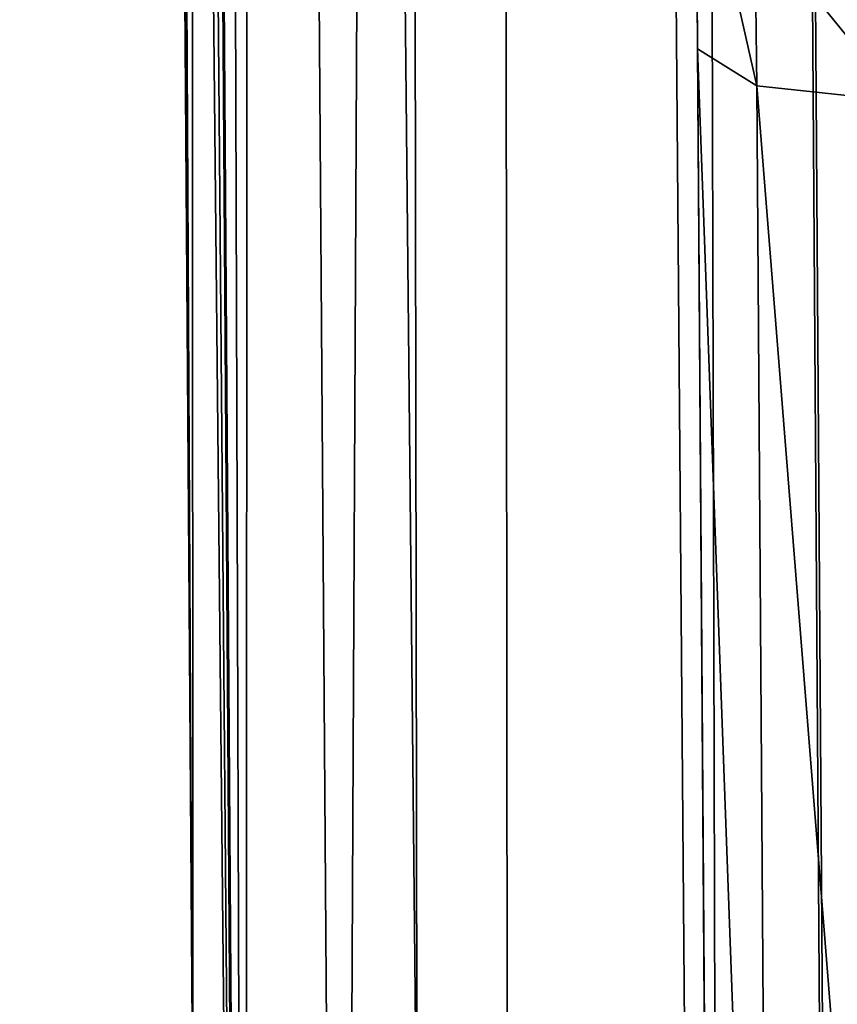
# Model space of a CAD drawing. Header units: metres. Extents: x -28 to 28, y -243 to 28.
# Tile 51 of 147: x -17.81 to -11.91, y -215.48 to -208.37. Entities that reach past the tile are written whole.
import ezdxf

# ---------------------------------------------------------------- set-up
doc = ezdxf.new("R2010")
doc.units = ezdxf.units.M
doc.layers.add('solid_10661043', color=7, linetype='CONTINUOUS')

msp = doc.modelspace()

# ---------------------------------------------------------------- linework, layer by layer
at = {"layer": 'solid_10661043'}
for points in [[(-16.165379, -134.181488, 134.568069), (-15.485822, -231.324585, 148.242371), (-14.528935, -28.46401, 119.761185)], [(-15.485822, -231.324585, 148.242371), (-14.263286, -235.738998, 148.899521), (-14.528935, -28.46401, 119.761185)], [(-10.966475, -238.970718, 149.437729), (-10.953393, -30.718679, 120.170097), (-14.528935, -28.46401, 119.761185)], [(-12.831446, -237.567673, 149.195709), (-10.966475, -238.970718, 149.437729), (-14.528935, -28.46401, 119.761185)], [(-14.263286, -235.738998, 148.899521), (-12.831446, -237.567673, 149.195709), (-14.528935, -28.46401, 119.761185)], [(-11.893538, -232.556244, 143.908066), (-13.263363, -36.867573, 116.36544), (-11.196074, -36.726776, 117.26329)], [(-13.263363, -36.867573, 116.36544), (-12.745056, -232.854248, 141.832581), (-13.428175, -135.006317, 128.063263)], [(-11.917707, -232.559906, 143.88324), (-12.745056, -232.854248, 141.832581), (-13.263363, -36.867573, 116.36544)], [(-11.893538, -232.556244, 143.908066), (-11.917707, -232.559906, 143.88324), (-13.263363, -36.867573, 116.36544)], [(-17.530441, -37.091896, 120.592667), (-17.811176, -37.190804, 119.904015), (-16.1835, -231.373215, 147.931458)], [(-17.530441, -37.091896, 120.592667), (-16.173145, -231.371643, 147.9422), (-16.844891, -37.044727, 120.893715)], [(-17.530441, -37.091896, 120.592667), (-16.1835, -231.373215, 147.931458), (-16.173145, -231.371643, 147.9422)], [(-16.165379, -134.181488, 134.568069), (-16.844891, -37.044727, 120.893715), (-16.173145, -231.371643, 147.9422)], [(-16.1835, -231.373215, 147.931458), (-17.811176, -37.190804, 119.904015), (-17.133024, -134.32756, 133.578308)], [(-17.638315, -52.524918, 107.414139), (-16.56109, -216.249649, 132.694397), (-17.051281, -146.036118, 122.302711)], [(-17.638315, -52.524918, 107.414139), (-17.439135, -52.668343, 106.416443), (-16.56109, -216.249649, 132.694397)], [(-17.439135, -52.668343, 106.416443), (-16.576469, -52.950672, 104.384735), (-16.56109, -216.249649, 132.694397)], [(-16.576469, -52.950672, 104.384735), (-14.939706, -216.954956, 127.926125), (-16.56109, -216.249649, 132.694397)], [(-16.576469, -52.950672, 104.384735), (-15.217851, -53.187336, 102.70079), (-14.939706, -216.954956, 127.926125)], [(-15.217851, -53.187336, 102.70079), (-11.358574, -53.469826, 100.690819), (-10.740769, -217.352692, 125.08474)], [(-15.217851, -53.187336, 102.70079), (-10.740769, -217.352692, 125.08474), (-14.939706, -216.954956, 127.926125)], [(-16.173145, -231.371643, 147.9422), (-15.485822, -231.324585, 148.242371), (-16.165379, -134.181488, 134.568069)], [(-17.133024, -134.32756, 133.578308), (-16.501511, -224.783493, 134.226578), (-16.454826, -231.470673, 147.252579)], [(-16.1835, -231.373215, 147.931458), (-17.133024, -134.32756, 133.578308), (-16.454826, -231.470673, 147.252579)], [(-17.133024, -134.32756, 133.578308), (-16.56109, -216.249649, 132.694397), (-16.501511, -224.783493, 134.226578)], [(-17.133024, -134.32756, 133.578308), (-17.051281, -146.036118, 122.302711), (-16.56109, -216.249649, 132.694397)], [(-12.914484, -208.585907, 133.950607), (-13.428175, -135.006317, 128.063263), (-12.745056, -232.854248, 141.832581)], [(-12.914484, -208.585907, 133.950607), (-12.92617, -206.911972, 132.935623), (-13.428175, -135.006317, 128.063263)], [(-12.488004, -208.853409, 132.940475), (-12.92617, -206.911972, 132.935623), (-12.914484, -208.585907, 133.950607)], [(-12.501984, -207.675323, 132.232849), (-12.92617, -206.911972, 132.935623), (-12.488004, -208.853409, 132.940475)], [(-12.501984, -207.675323, 132.232849), (-11.453786, -208.963531, 132.502228), (-11.477013, -208.006531, 131.922546)], [(-12.501984, -207.675323, 132.232849), (-12.488004, -208.853409, 132.940475), (-11.453786, -208.963531, 132.502228)], [(-12.801232, -224.807831, 138.987198), (-12.914484, -208.585907, 133.950607), (-12.745056, -232.854248, 141.832581)], [(-12.801232, -224.807831, 138.987198), (-12.816224, -222.660416, 137.719208), (-12.914484, -208.585907, 133.950607)], [(-12.389744, -222.927917, 136.709076), (-12.914484, -208.585907, 133.950607), (-12.816224, -222.660416, 137.719208)], [(-12.389744, -222.927917, 136.709076), (-12.488004, -208.853409, 132.940475), (-12.914484, -208.585907, 133.950607)], [(-11.355526, -223.03804, 136.270813), (-11.453786, -208.963531, 132.502228), (-12.488004, -208.853409, 132.940475)], [(-11.355526, -223.03804, 136.270813), (-12.488004, -208.853409, 132.940475), (-12.389744, -222.927917, 136.709076)]]:
    msp.add_3dface(points, dxfattribs=at)

doc.saveas('drawing.dxf')
